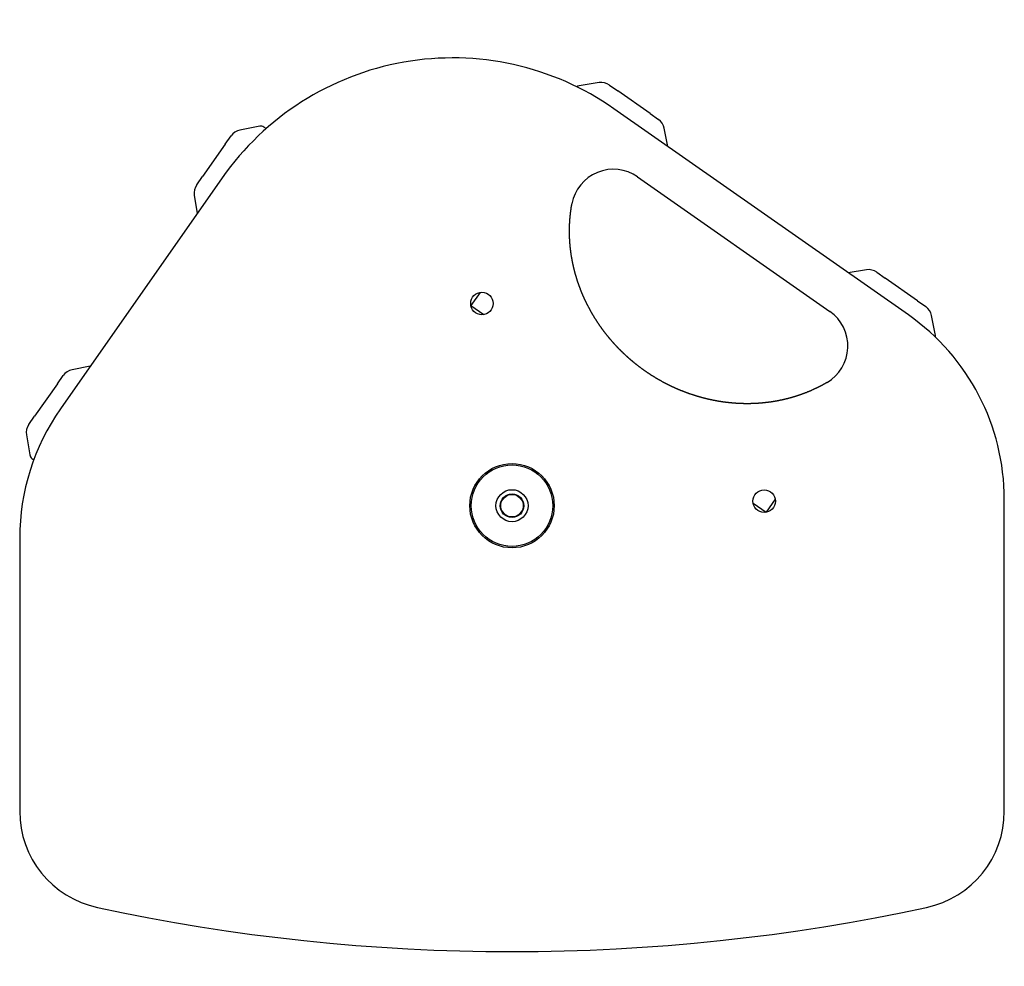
# Model space of a CAD drawing. Extents: x 668 to 3164, y 1007 to 2724.
# Tile 1 of 152: x 1387 to 1737, y 1007 to 1344. Entities that reach past the tile are written whole.
import ezdxf

# ---------------------------------------------------------------- set-up
doc = ezdxf.new("R2010")
doc.units = 0
doc.layers.add('KF_GRAVIS_12_TOP', color=7, linetype='CONTINUOUS')

# ---------------------------------------------------------------- blocks, each defined once
blk = doc.blocks.new('KF_GRAVIS_12_TOP')
at = {"layer": 'KF_GRAVIS_12_TOP'}
for p, q in [((30.96, 308.87), (23.87, 307.71)), ((34.63, 308.03), (37.58, 305.96)), ((49.14, 297.87), (37.58, 305.96)), ((140.89, 226.3), (36.25, 299.57)), ((49.14, 297.87), (52.09, 295.81)), ((-89.65, 293.37), (-96.71, 292.03)), ((-87.38, 292.55), (-88.17, 293.07)), ((55.35, 286.19), (54.13, 292.64)), ((-101.93, 287.04), (-110.03, 275.48)), ((-101.93, 287.04), (-99.87, 289.99)), ((-103.03, 275.02), (-160.53, 192.89)), ((-112.09, 272.53), (-110.03, 275.48)), ((44.66, 275.37), (112.99, 227.53)), ((-112.93, 268.86), (-111.87, 262.38)), ((125.98, 242.33), (119.5, 241.28)), ((129.65, 241.49), (132.6, 239.43)), ((144.16, 231.34), (132.6, 239.43)), ((-11.37, 234.3), (-14.62, 229.67)), ((144.16, 231.34), (147.11, 229.27)), ((-14.62, 229.67), (-9.99, 226.43)), ((150.49, 219.05), (149.15, 226.11)), ((-149.91, 208.06), (-156.36, 206.84)), ((-161.59, 201.85), (-159.52, 204.79)), ((-161.59, 201.85), (-169.68, 190.29)), ((-171.74, 187.34), (-169.68, 190.29)), ((-172.58, 183.67), (-171.43, 176.58)), ((-170.64, 175.29), (-170.01, 174.82)), ((85.69, 159.43), (90.32, 156.19)), ((93.57, 160.82), (90.32, 156.19)), ((175, 49.9), (175, 160.77)), ((-175, 147), (-175, 49.9))]:
    blk.add_line(p, q, dxfattribs=at)
blk.add_polyline3d([(111.99, 202.31, 0), (111.88, 202.25, 0), (111.77, 202.18, 0), (111.66, 202.12, 0), (111.55, 202.05, 0), (111.44, 201.99, 0), (111.33, 201.93, 0), (111.22, 201.86, 0), (111.11, 201.8, 0), (111, 201.74, 0), (110.88, 201.68, 0), (110.77, 201.62, 0), (110.66, 201.55, 0), (110.55, 201.49, 0), (110.44, 201.43, 0), (110.32, 201.37, 0), (110.21, 201.31, 0), (110.1, 201.25, 0), (109.98, 201.19, 0), (109.87, 201.13, 0), (109.76, 201.07, 0), (109.65, 201.01, 0), (109.53, 200.95, 0), (109.42, 200.89, 0), (109.31, 200.83, 0), (109.19, 200.78, 0), (109.08, 200.72, 0), (108.96, 200.66, 0), (108.85, 200.6, 0), (108.73, 200.55, 0), (108.62, 200.49, 0), (108.5, 200.43, 0), (108.39, 200.38, 0), (108.27, 200.32, 0), (108.16, 200.26, 0), (108.04, 200.21, 0), (107.93, 200.15, 0), (107.81, 200.1, 0), (107.69, 200.04, 0), (107.58, 199.99, 0), (107.46, 199.93, 0), (107.34, 199.88, 0), (107.23, 199.83, 0), (107.11, 199.77, 0), (106.99, 199.72, 0), (106.88, 199.67, 0), (106.76, 199.62, 0), (106.64, 199.56, 0), (106.53, 199.51, 0), (106.41, 199.46, 0), (106.29, 199.41, 0), (106.17, 199.35, 0), (106.05, 199.3, 0), (105.94, 199.25, 0), (105.82, 199.2, 0), (105.7, 199.15, 0), (105.58, 199.1, 0), (105.46, 199.05, 0), (105.34, 199, 0), (105.22, 198.96, 0), (105.1, 198.91, 0), (104.98, 198.86, 0), (104.87, 198.81, 0), (104.75, 198.76, 0), (104.63, 198.71, 0), (104.51, 198.67, 0), (104.39, 198.62, 0), (104.27, 198.57, 0), (104.15, 198.53, 0), (104.03, 198.48, 0), (103.91, 198.43, 0), (103.78, 198.39, 0), (103.67, 198.34, 0), (103.54, 198.3, 0), (103.42, 198.25, 0), (103.3, 198.21, 0), (103.18, 198.16, 0), (103.06, 198.12, 0), (102.94, 198.07, 0), (102.82, 198.03, 0), (102.7, 197.99, 0), (102.57, 197.94, 0), (102.45, 197.9, 0), (102.33, 197.86, 0), (102.21, 197.82, 0), (102.09, 197.78, 0), (101.96, 197.74, 0), (101.84, 197.69, 0), (101.72, 197.65, 0), (101.6, 197.61, 0), (101.47, 197.57, 0), (101.35, 197.53, 0), (101.23, 197.49, 0), (101.11, 197.45, 0), (100.98, 197.41, 0), (100.86, 197.37, 0), (100.74, 197.34, 0), (100.61, 197.3, 0), (100.49, 197.26, 0), (100.37, 197.22, 0), (100.24, 197.18, 0), (100.12, 197.15, 0), (100, 197.11, 0), (99.87, 197.07, 0), (99.75, 197.04, 0), (99.62, 197, 0), (99.5, 196.96, 0), (99.38, 196.93, 0), (99.25, 196.89, 0), (99.13, 196.86, 0), (99, 196.82, 0), (98.88, 196.79, 0), (98.75, 196.75, 0), (98.63, 196.72, 0), (98.5, 196.69, 0), (98.38, 196.66, 0), (98.26, 196.62, 0), (98.13, 196.59, 0), (98.01, 196.56, 0), (97.88, 196.53, 0), (97.76, 196.49, 0), (97.63, 196.46, 0), (97.5, 196.43, 0), (97.38, 196.4, 0), (97.25, 196.37, 0), (97.13, 196.34, 0), (97, 196.31, 0), (96.88, 196.28, 0), (96.75, 196.25, 0), (96.63, 196.22, 0), (96.5, 196.19, 0), (96.37, 196.16, 0), (96.25, 196.13, 0), (96.12, 196.11, 0), (96, 196.08, 0), (95.87, 196.05, 0), (95.75, 196.03, 0), (95.62, 196, 0), (95.49, 195.97, 0), (95.37, 195.95, 0), (95.24, 195.92, 0), (95.11, 195.89, 0), (94.99, 195.87, 0), (94.86, 195.84, 0), (94.74, 195.82, 0), (94.61, 195.79, 0), (94.48, 195.77, 0), (94.36, 195.75, 0), (94.23, 195.72, 0), (94.1, 195.7, 0), (93.98, 195.68, 0), (93.85, 195.65, 0), (93.72, 195.63, 0), (93.6, 195.61, 0), (93.47, 195.59, 0), (93.34, 195.57, 0), (93.22, 195.54, 0), (93.09, 195.52, 0), (92.96, 195.5, 0), (92.83, 195.48, 0), (92.71, 195.46, 0), (92.58, 195.44, 0), (92.45, 195.42, 0), (92.33, 195.4, 0), (92.2, 195.38, 0), (92.07, 195.37, 0), (91.95, 195.35, 0), (91.82, 195.33, 0), (91.69, 195.31, 0), (91.56, 195.29, 0), (91.44, 195.28, 0), (91.31, 195.26, 0), (91.18, 195.24, 0), (91.05, 195.23, 0), (90.92, 195.21, 0), (90.8, 195.19, 0), (90.67, 195.18, 0), (90.54, 195.16, 0), (90.41, 195.15, 0), (90.28, 195.13, 0), (90.16, 195.12, 0), (90.03, 195.1, 0), (89.9, 195.09, 0), (89.77, 195.08, 0), (89.64, 195.06, 0), (89.51, 195.05, 0), (89.39, 195.04, 0), (89.26, 195.03, 0), (89.13, 195.01, 0), (89, 195, 0), (88.87, 194.99, 0), (88.74, 194.98, 0), (88.61, 194.97, 0), (88.48, 194.96, 0), (88.36, 194.94, 0), (88.23, 194.93, 0), (88.1, 194.92, 0), (87.97, 194.91, 0), (87.84, 194.91, 0), (87.71, 194.9, 0), (87.58, 194.89, 0), (87.45, 194.88, 0), (87.32, 194.87, 0), (87.19, 194.86, 0), (87.06, 194.85, 0), (86.93, 194.85, 0), (86.81, 194.84, 0), (86.68, 194.83, 0), (86.55, 194.83, 0), (86.42, 194.82, 0), (86.29, 194.81, 0), (86.16, 194.81, 0), (86.03, 194.8, 0), (85.9, 194.8, 0), (85.77, 194.79, 0), (85.64, 194.79, 0), (85.51, 194.78, 0), (85.38, 194.78, 0), (85.25, 194.78, 0), (85.12, 194.77, 0), (84.99, 194.77, 0), (84.86, 194.77, 0), (84.73, 194.76, 0), (84.6, 194.76, 0), (84.47, 194.76, 0), (84.34, 194.76, 0), (84.21, 194.76, 0), (84.08, 194.75, 0), (83.95, 194.75, 0), (83.82, 194.75, 0), (83.69, 194.75, 0), (83.56, 194.75, 0), (83.43, 194.75, 0), (83.3, 194.75, 0), (83.17, 194.75, 0), (83.04, 194.76, 0), (82.91, 194.76, 0), (82.78, 194.76, 0), (82.65, 194.76, 0), (82.52, 194.76, 0), (82.39, 194.76, 0), (82.26, 194.77, 0), (82.13, 194.77, 0), (82, 194.77, 0), (81.87, 194.78, 0), (81.74, 194.78, 0), (81.61, 194.79, 0), (81.48, 194.79, 0), (81.35, 194.79, 0), (81.22, 194.8, 0), (81.09, 194.81, 0), (80.96, 194.81, 0), (80.83, 194.82, 0), (80.7, 194.82, 0), (80.57, 194.83, 0), (80.44, 194.84, 0), (80.31, 194.84, 0), (80.18, 194.85, 0), (80.05, 194.86, 0), (79.92, 194.87, 0), (79.79, 194.87, 0), (79.66, 194.88, 0), (79.53, 194.89, 0), (79.4, 194.9, 0), (79.27, 194.91, 0), (79.14, 194.92, 0), (79.01, 194.93, 0), (78.88, 194.94, 0), (78.75, 194.95, 0), (78.62, 194.96, 0), (78.49, 194.97, 0), (78.36, 194.98, 0), (78.23, 194.99, 0), (78.1, 195, 0), (77.97, 195.02, 0), (77.84, 195.03, 0), (77.71, 195.04, 0), (77.58, 195.06, 0), (77.45, 195.07, 0), (77.32, 195.08, 0), (77.19, 195.09, 0), (77.06, 195.11, 0), (76.93, 195.12, 0), (76.8, 195.14, 0), (76.67, 195.15, 0), (76.54, 195.17, 0), (76.41, 195.18, 0), (76.28, 195.2, 0), (76.15, 195.21, 0), (76.02, 195.23, 0), (75.9, 195.25, 0), (75.77, 195.26, 0), (75.64, 195.28, 0), (75.51, 195.3, 0), (75.38, 195.31, 0), (75.25, 195.33, 0), (75.12, 195.35, 0), (74.99, 195.37, 0), (74.86, 195.39, 0), (74.73, 195.41, 0), (74.61, 195.43, 0), (74.48, 195.44, 0), (74.35, 195.46, 0), (74.22, 195.48, 0), (74.09, 195.5, 0), (73.96, 195.52, 0), (73.83, 195.54, 0), (73.71, 195.57, 0), (73.58, 195.59, 0), (73.45, 195.61, 0), (73.32, 195.63, 0), (73.19, 195.65, 0), (73.06, 195.68, 0), (72.94, 195.7, 0), (72.81, 195.72, 0), (72.68, 195.74, 0), (72.55, 195.77, 0), (72.42, 195.79, 0), (72.3, 195.81, 0), (72.17, 195.84, 0), (72.04, 195.86, 0), (71.91, 195.89, 0), (71.79, 195.91, 0), (71.66, 195.94, 0), (71.53, 195.96, 0), (71.4, 195.99, 0), (71.28, 196.01, 0), (71.15, 196.04, 0), (71.02, 196.07, 0), (70.9, 196.09, 0), (70.77, 196.12, 0), (70.64, 196.15, 0), (70.52, 196.18, 0), (70.39, 196.2, 0), (70.26, 196.23, 0), (70.14, 196.26, 0), (70.01, 196.29, 0), (69.88, 196.32, 0), (69.76, 196.35, 0), (69.63, 196.38, 0), (69.5, 196.41, 0), (69.38, 196.44, 0), (69.25, 196.47, 0), (69.13, 196.5, 0), (69, 196.53, 0), (68.87, 196.56, 0), (68.75, 196.59, 0), (68.62, 196.62, 0), (68.5, 196.65, 0), (68.37, 196.68, 0), (68.24, 196.72, 0), (68.12, 196.75, 0), (67.99, 196.78, 0), (67.87, 196.81, 0), (67.74, 196.85, 0), (67.61, 196.88, 0), (67.49, 196.91, 0), (67.36, 196.95, 0), (67.24, 196.98, 0), (67.11, 197.02, 0), (66.99, 197.05, 0), (66.86, 197.09, 0), (66.74, 197.12, 0), (66.61, 197.16, 0), (66.49, 197.19, 0), (66.36, 197.23, 0), (66.24, 197.27, 0), (66.11, 197.3, 0), (65.99, 197.34, 0), (65.86, 197.38, 0), (65.74, 197.42, 0), (65.61, 197.45, 0), (65.49, 197.49, 0), (65.36, 197.53, 0), (65.24, 197.57, 0), (65.11, 197.61, 0), (64.99, 197.65, 0), (64.86, 197.69, 0), (64.74, 197.73, 0), (64.61, 197.77, 0), (64.49, 197.81, 0), (64.37, 197.85, 0), (64.24, 197.89, 0), (64.12, 197.93, 0), (63.99, 197.97, 0), (63.87, 198.01, 0), (63.75, 198.05, 0), (63.62, 198.09, 0), (63.5, 198.14, 0), (63.37, 198.18, 0), (63.25, 198.22, 0), (63.13, 198.26, 0), (63, 198.31, 0), (62.88, 198.35, 0), (62.76, 198.4, 0), (62.63, 198.44, 0), (62.51, 198.48, 0), (62.39, 198.53, 0), (62.27, 198.57, 0), (62.14, 198.62, 0), (62.02, 198.66, 0), (61.9, 198.71, 0), (61.77, 198.75, 0), (61.65, 198.8, 0), (61.53, 198.85, 0), (61.41, 198.89, 0), (61.28, 198.94, 0), (61.16, 198.99, 0), (61.04, 199.03, 0), (60.92, 199.08, 0), (60.8, 199.13, 0), (60.67, 199.18, 0), (60.55, 199.23, 0), (60.43, 199.28, 0), (60.31, 199.32, 0), (60.19, 199.37, 0), (60.07, 199.42, 0), (59.94, 199.47, 0), (59.82, 199.52, 0), (59.7, 199.57, 0), (59.58, 199.62, 0), (59.46, 199.67, 0), (59.34, 199.72, 0), (59.22, 199.77, 0), (59.1, 199.83, 0), (58.98, 199.88, 0), (58.86, 199.93, 0), (58.74, 199.98, 0), (58.62, 200.03, 0), (58.5, 200.09, 0), (58.38, 200.14, 0), (58.26, 200.19, 0), (58.14, 200.25, 0), (58.02, 200.3, 0), (57.9, 200.35, 0), (57.78, 200.41, 0), (57.66, 200.46, 0), (57.54, 200.51, 0), (57.42, 200.57, 0), (57.3, 200.62, 0), (57.18, 200.68, 0), (57.06, 200.74, 0), (56.94, 200.79, 0), (56.83, 200.85, 0), (56.71, 200.9, 0), (56.59, 200.96, 0), (56.47, 201.02, 0), (56.35, 201.07, 0), (56.23, 201.13, 0), (56.12, 201.19, 0), (56, 201.25, 0), (55.88, 201.3, 0), (55.76, 201.36, 0), (55.65, 201.42, 0), (55.53, 201.48, 0), (55.41, 201.54, 0), (55.29, 201.59, 0), (55.18, 201.66, 0), (55.06, 201.71, 0), (54.94, 201.77, 0), (54.83, 201.83, 0), (54.71, 201.89, 0), (54.59, 201.95, 0), (54.48, 202.01, 0), (54.36, 202.08, 0), (54.25, 202.14, 0), (54.13, 202.2, 0), (54.01, 202.26, 0), (53.9, 202.32, 0), (53.78, 202.38, 0), (53.67, 202.45, 0), (53.55, 202.51, 0), (53.44, 202.57, 0), (53.32, 202.63, 0), (53.21, 202.7, 0), (53.09, 202.76, 0), (52.98, 202.82, 0), (52.86, 202.89, 0), (52.75, 202.95, 0), (52.64, 203.02, 0), (52.52, 203.08, 0), (52.41, 203.15, 0), (52.3, 203.21, 0), (52.18, 203.28, 0), (52.07, 203.34, 0), (51.96, 203.41, 0), (51.84, 203.47, 0), (51.73, 203.54, 0), (51.62, 203.6, 0), (51.5, 203.67, 0), (51.39, 203.74, 0), (51.28, 203.8, 0), (51.17, 203.87, 0), (51.05, 203.94, 0), (50.94, 204.01, 0), (50.83, 204.07, 0), (50.72, 204.14, 0), (50.61, 204.21, 0), (50.5, 204.28, 0), (50.39, 204.35, 0), (50.27, 204.42, 0), (50.16, 204.49, 0), (50.05, 204.55, 0), (49.94, 204.62, 0), (49.83, 204.69, 0), (49.72, 204.76, 0), (49.61, 204.83, 0), (49.5, 204.9, 0), (49.39, 204.97, 0), (49.28, 205.04, 0), (49.17, 205.12, 0), (49.06, 205.19, 0), (48.95, 205.26, 0), (48.85, 205.33, 0), (48.74, 205.4, 0), (48.63, 205.47, 0), (48.52, 205.55, 0), (48.41, 205.62, 0), (48.3, 205.69, 0), (48.19, 205.76, 0), (48.09, 205.84, 0), (47.98, 205.91, 0), (47.87, 205.98, 0), (47.76, 206.06, 0), (47.66, 206.13, 0), (47.55, 206.2, 0), (47.44, 206.28, 0), (47.34, 206.35, 0), (47.23, 206.43, 0), (47.12, 206.5, 0), (47.02, 206.58, 0), (46.91, 206.65, 0), (46.8, 206.73, 0), (46.7, 206.8, 0), (46.59, 206.88, 0), (46.49, 206.96, 0), (46.38, 207.03, 0), (46.28, 207.11, 0), (46.17, 207.19, 0), (46.07, 207.26, 0), (45.96, 207.34, 0), (45.86, 207.42, 0), (45.75, 207.5, 0), (45.65, 207.57, 0), (45.54, 207.65, 0), (45.44, 207.73, 0), (45.33, 207.81, 0), (45.23, 207.89, 0), (45.13, 207.97, 0), (45.02, 208.05, 0), (44.92, 208.13, 0), (44.81, 208.21, 0), (44.71, 208.29, 0), (44.61, 208.37, 0), (44.51, 208.45, 0), (44.4, 208.53, 0), (44.3, 208.61, 0), (44.2, 208.69, 0), (44.09, 208.77, 0), (43.99, 208.85, 0), (43.89, 208.93, 0), (43.79, 209.01, 0), (43.69, 209.1, 0), (43.58, 209.18, 0), (43.48, 209.26, 0), (43.38, 209.34, 0), (43.28, 209.43, 0), (43.18, 209.51, 0), (43.08, 209.59, 0), (42.98, 209.68, 0), (42.88, 209.76, 0), (42.78, 209.85, 0), (42.68, 209.93, 0), (42.58, 210.01, 0), (42.48, 210.1, 0), (42.38, 210.18, 0), (42.28, 210.27, 0), (42.18, 210.35, 0), (42.08, 210.44, 0), (41.98, 210.53, 0), (41.88, 210.61, 0), (41.78, 210.7, 0), (41.68, 210.78, 0), (41.58, 210.87, 0), (41.49, 210.96, 0), (41.39, 211.04, 0), (41.29, 211.13, 0), (41.19, 211.22, 0), (41.09, 211.31, 0), (41, 211.39, 0), (40.9, 211.48, 0), (40.8, 211.57, 0), (40.71, 211.66, 0), (40.61, 211.75, 0), (40.51, 211.84, 0), (40.42, 211.92, 0), (40.32, 212.01, 0), (40.22, 212.1, 0), (40.13, 212.19, 0), (40.03, 212.28, 0), (39.94, 212.37, 0), (39.84, 212.46, 0), (39.75, 212.55, 0), (39.65, 212.64, 0), (39.56, 212.73, 0), (39.46, 212.82, 0), (39.37, 212.91, 0), (39.27, 213.01, 0), (39.18, 213.1, 0), (39.08, 213.19, 0), (38.99, 213.28, 0), (38.9, 213.37, 0), (38.8, 213.47, 0), (38.71, 213.56, 0), (38.62, 213.65, 0), (38.52, 213.74, 0), (38.43, 213.84, 0), (38.34, 213.93, 0), (38.25, 214.02, 0), (38.15, 214.12, 0), (38.06, 214.21, 0), (37.97, 214.3, 0), (37.88, 214.4, 0), (37.79, 214.49, 0), (37.7, 214.59, 0), (37.61, 214.68, 0), (37.52, 214.78, 0), (37.43, 214.87, 0), (37.34, 214.97, 0), (37.24, 215.06, 0), (37.16, 215.16, 0), (37.07, 215.25, 0), (36.98, 215.35, 0), (36.89, 215.44, 0), (36.8, 215.54, 0), (36.71, 215.64, 0), (36.62, 215.73, 0), (36.53, 215.83, 0), (36.44, 215.93, 0), (36.35, 216.03, 0), (36.27, 216.12, 0), (36.18, 216.22, 0), (36.09, 216.32, 0), (36, 216.41, 0), (35.92, 216.51, 0), (35.83, 216.61, 0), (35.74, 216.71, 0), (35.66, 216.81, 0), (35.57, 216.91, 0), (35.49, 217, 0), (35.4, 217.1, 0), (35.31, 217.2, 0), (35.23, 217.3, 0), (35.14, 217.4, 0), (35.06, 217.5, 0), (34.97, 217.6, 0), (34.89, 217.7, 0), (34.8, 217.8, 0), (34.72, 217.9, 0), (34.64, 218, 0), (34.55, 218.1, 0), (34.47, 218.2, 0), (34.39, 218.3, 0), (34.3, 218.41, 0), (34.22, 218.51, 0), (34.14, 218.61, 0), (34.05, 218.71, 0), (33.97, 218.81, 0), (33.89, 218.91, 0), (33.81, 219.01, 0), (33.73, 219.12, 0), (33.65, 219.22, 0), (33.56, 219.32, 0), (33.48, 219.43, 0), (33.4, 219.53, 0), (33.32, 219.63, 0), (33.24, 219.73, 0), (33.16, 219.84, 0), (33.08, 219.94, 0), (33, 220.04, 0), (32.92, 220.15, 0), (32.84, 220.25, 0), (32.77, 220.35, 0), (32.69, 220.46, 0), (32.61, 220.56, 0), (32.53, 220.67, 0), (32.45, 220.77, 0), (32.37, 220.88, 0), (32.3, 220.98, 0), (32.22, 221.09, 0), (32.14, 221.19, 0), (32.07, 221.3, 0), (31.99, 221.4, 0), (31.91, 221.51, 0), (31.84, 221.61, 0), (31.76, 221.72, 0), (31.68, 221.83, 0), (31.61, 221.93, 0), (31.53, 222.04, 0), (31.46, 222.14, 0), (31.38, 222.25, 0), (31.31, 222.36, 0), (31.23, 222.46, 0), (31.16, 222.57, 0), (31.09, 222.68, 0), (31.01, 222.78, 0), (30.94, 222.89, 0), (30.87, 223, 0), (30.79, 223.11, 0), (30.72, 223.22, 0), (30.65, 223.32, 0), (30.58, 223.43, 0), (30.5, 223.54, 0), (30.43, 223.65, 0), (30.36, 223.75, 0), (30.29, 223.86, 0), (30.22, 223.97, 0), (30.15, 224.08, 0), (30.08, 224.19, 0), (30.01, 224.3, 0), (29.94, 224.41, 0), (29.87, 224.52, 0), (29.8, 224.63, 0), (29.73, 224.74, 0), (29.66, 224.84, 0), (29.59, 224.96, 0), (29.52, 225.06, 0), (29.45, 225.18, 0), (29.38, 225.28, 0), (29.32, 225.4, 0), (29.25, 225.51, 0), (29.18, 225.62, 0), (29.11, 225.73, 0), (29.05, 225.84, 0), (28.98, 225.95, 0), (28.91, 226.06, 0), (28.85, 226.17, 0), (28.78, 226.28, 0), (28.71, 226.4, 0), (28.65, 226.51, 0), (28.58, 226.62, 0), (28.52, 226.73, 0), (28.45, 226.85, 0), (28.39, 226.96, 0), (28.32, 227.07, 0), (28.26, 227.18, 0), (28.19, 227.3, 0), (28.13, 227.41, 0), (28.06, 227.52, 0), (28, 227.64, 0), (27.94, 227.75, 0), (27.87, 227.86, 0), (27.81, 227.98, 0), (27.75, 228.09, 0), (27.69, 228.21, 0), (27.62, 228.32, 0), (27.56, 228.44, 0), (27.5, 228.55, 0), (27.44, 228.66, 0), (27.38, 228.78, 0), (27.32, 228.89, 0), (27.26, 229.01, 0), (27.2, 229.12, 0), (27.14, 229.24, 0), (27.07, 229.36, 0), (27.02, 229.47, 0), (26.96, 229.59, 0), (26.9, 229.7, 0), (26.84, 229.82, 0), (26.78, 229.94, 0), (26.72, 230.05, 0), (26.66, 230.17, 0), (26.6, 230.28, 0), (26.55, 230.4, 0), (26.49, 230.52, 0), (26.43, 230.63, 0), (26.37, 230.75, 0), (26.32, 230.87, 0), (26.26, 230.99, 0), (26.2, 231.1, 0), (26.15, 231.22, 0), (26.09, 231.34, 0), (26.04, 231.46, 0), (25.98, 231.57, 0), (25.93, 231.69, 0), (25.87, 231.81, 0), (25.82, 231.93, 0), (25.76, 232.05, 0), (25.71, 232.17, 0), (25.65, 232.28, 0), (25.6, 232.4, 0), (25.55, 232.52, 0), (25.49, 232.64, 0), (25.44, 232.76, 0), (25.39, 232.88, 0), (25.34, 233, 0), (25.28, 233.12, 0), (25.23, 233.24, 0), (25.18, 233.36, 0), (25.13, 233.48, 0), (25.08, 233.6, 0), (25.03, 233.72, 0), (24.98, 233.84, 0), (24.93, 233.96, 0), (24.88, 234.08, 0), (24.83, 234.2, 0), (24.78, 234.32, 0), (24.73, 234.44, 0), (24.68, 234.56, 0), (24.63, 234.68, 0), (24.58, 234.8, 0), (24.53, 234.92, 0), (24.49, 235.04, 0), (24.44, 235.16, 0), (24.39, 235.28, 0), (24.34, 235.41, 0), (24.3, 235.53, 0), (24.25, 235.65, 0), (24.2, 235.77, 0), (24.16, 235.89, 0), (24.11, 236.01, 0), (24.07, 236.14, 0), (24.02, 236.26, 0), (23.98, 236.38, 0), (23.93, 236.5, 0), (23.89, 236.62, 0), (23.84, 236.75, 0), (23.8, 236.87, 0), (23.76, 236.99, 0), (23.71, 237.11, 0), (23.67, 237.24, 0), (23.63, 237.36, 0), (23.58, 237.48, 0), (23.54, 237.6, 0), (23.5, 237.73, 0), (23.46, 237.85, 0), (23.42, 237.97, 0), (23.38, 238.1, 0), (23.34, 238.22, 0), (23.3, 238.34, 0), (23.25, 238.47, 0), (23.21, 238.59, 0), (23.18, 238.71, 0), (23.14, 238.84, 0), (23.1, 238.96, 0), (23.06, 239.08, 0), (23.02, 239.21, 0), (22.98, 239.33, 0), (22.94, 239.46, 0), (22.9, 239.58, 0), (22.87, 239.7, 0), (22.83, 239.83, 0), (22.79, 239.95, 0), (22.76, 240.07, 0), (22.72, 240.2, 0), (22.68, 240.32, 0), (22.65, 240.45, 0), (22.61, 240.57, 0), (22.58, 240.7, 0), (22.54, 240.82, 0), (22.51, 240.95, 0), (22.47, 241.07, 0), (22.44, 241.19, 0), (22.4, 241.32, 0), (22.37, 241.44, 0), (22.34, 241.57, 0), (22.3, 241.69, 0), (22.27, 241.82, 0), (22.24, 241.94, 0), (22.21, 242.07, 0), (22.18, 242.19, 0), (22.14, 242.32, 0), (22.11, 242.44, 0), (22.08, 242.57, 0), (22.05, 242.69, 0), (22.02, 242.82, 0), (21.99, 242.95, 0), (21.96, 243.07, 0), (21.93, 243.2, 0), (21.9, 243.32, 0), (21.87, 243.45, 0), (21.84, 243.57, 0), (21.81, 243.7, 0), (21.79, 243.82, 0), (21.76, 243.95, 0), (21.73, 244.07, 0), (21.7, 244.2, 0), (21.68, 244.33, 0), (21.65, 244.45, 0), (21.62, 244.58, 0), (21.6, 244.7, 0), (21.57, 244.83, 0), (21.55, 244.96, 0), (21.52, 245.08, 0), (21.5, 245.21, 0), (21.47, 245.33, 0), (21.45, 245.46, 0), (21.42, 245.59, 0), (21.4, 245.71, 0), (21.37, 245.84, 0), (21.35, 245.97, 0), (21.33, 246.09, 0), (21.3, 246.22, 0), (21.28, 246.35, 0), (21.26, 246.47, 0), (21.24, 246.6, 0), (21.22, 246.73, 0), (21.19, 246.85, 0), (21.17, 246.98, 0), (21.15, 247.11, 0), (21.13, 247.24, 0), (21.11, 247.36, 0), (21.09, 247.49, 0), (21.07, 247.62, 0), (21.05, 247.75, 0), (21.03, 247.87, 0), (21.01, 248, 0), (21, 248.13, 0), (20.98, 248.26, 0), (20.96, 248.38, 0), (20.94, 248.51, 0), (20.92, 248.64, 0), (20.91, 248.77, 0), (20.89, 248.9, 0), (20.87, 249.02, 0), (20.86, 249.15, 0), (20.84, 249.28, 0), (20.83, 249.41, 0), (20.81, 249.54, 0), (20.8, 249.66, 0), (20.78, 249.79, 0), (20.77, 249.92, 0), (20.75, 250.05, 0), (20.74, 250.18, 0), (20.73, 250.31, 0), (20.71, 250.44, 0), (20.7, 250.56, 0), (20.69, 250.69, 0), (20.67, 250.82, 0), (20.66, 250.95, 0), (20.65, 251.08, 0), (20.64, 251.21, 0), (20.63, 251.34, 0), (20.62, 251.46, 0), (20.61, 251.59, 0), (20.6, 251.72, 0), (20.59, 251.85, 0), (20.58, 251.98, 0), (20.57, 252.11, 0), (20.56, 252.24, 0), (20.55, 252.37, 0), (20.54, 252.5, 0), (20.53, 252.62, 0), (20.52, 252.75, 0), (20.52, 252.88, 0), (20.51, 253.01, 0), (20.5, 253.14, 0), (20.5, 253.27, 0), (20.49, 253.4, 0), (20.48, 253.53, 0), (20.48, 253.66, 0), (20.47, 253.78, 0), (20.47, 253.91, 0), (20.46, 254.04, 0), (20.46, 254.17, 0), (20.45, 254.3, 0), (20.45, 254.43, 0), (20.44, 254.56, 0), (20.44, 254.69, 0), (20.44, 254.82, 0), (20.44, 254.95, 0), (20.43, 255.08, 0), (20.43, 255.21, 0), (20.43, 255.33, 0), (20.43, 255.46, 0), (20.43, 255.59, 0), (20.42, 255.72, 0), (20.42, 255.85, 0), (20.42, 255.98, 0), (20.42, 256.11, 0), (20.42, 256.24, 0), (20.42, 256.37, 0), (20.43, 256.5, 0), (20.43, 256.62, 0), (20.43, 256.75, 0), (20.43, 256.88, 0), (20.43, 257.01, 0), (20.43, 257.14, 0), (20.44, 257.27, 0), (20.44, 257.4, 0), (20.44, 257.53, 0), (20.45, 257.65, 0), (20.45, 257.78, 0), (20.45, 257.91, 0), (20.46, 258.04, 0), (20.46, 258.17, 0), (20.47, 258.3, 0), (20.47, 258.43, 0), (20.48, 258.56, 0), (20.49, 258.69, 0), (20.49, 258.81, 0), (20.5, 258.94, 0), (20.51, 259.07, 0), (20.51, 259.2, 0), (20.52, 259.33, 0), (20.53, 259.46, 0), (20.54, 259.58, 0), (20.54, 259.71, 0), (20.55, 259.84, 0), (20.56, 259.97, 0), (20.57, 260.1, 0), (20.58, 260.23, 0), (20.59, 260.35, 0), (20.6, 260.48, 0), (20.61, 260.61, 0), (20.62, 260.74, 0), (20.63, 260.87, 0), (20.65, 260.99, 0), (20.66, 261.12, 0), (20.67, 261.25, 0), (20.68, 261.38, 0), (20.7, 261.5, 0), (20.71, 261.63, 0), (20.72, 261.76, 0), (20.74, 261.89, 0), (20.75, 262.01, 0), (20.76, 262.14, 0), (20.78, 262.27, 0), (20.79, 262.4, 0), (20.81, 262.52, 0), (20.82, 262.65, 0), (20.84, 262.78, 0), (20.86, 262.9, 0), (20.87, 263.03, 0), (20.89, 263.16, 0), (20.91, 263.29, 0), (20.92, 263.41, 0), (20.94, 263.54, 0), (20.96, 263.67, 0), (20.98, 263.79, 0), (21, 263.92, 0), (21.01, 264.04, 0), (21.03, 264.17, 0), (21.05, 264.3, 0), (21.07, 264.42, 0), (21.09, 264.55, 0), (21.11, 264.68, 0), (21.13, 264.8, 0), (21.15, 264.93, 0), (21.18, 265.05, 0), (21.2, 265.18, 0), (21.22, 265.3, 0), (21.24, 265.43, 0), (21.26, 265.56, 0), (21.29, 265.68, 0), (21.31, 265.81, 0)], dxfattribs=at)
for centre, radius in [((-10.68, 230.37), 4), ((0, 158.5), 15), ((0, 158.5), 14.5), ((0, 158.5), 5.69), ((0, 158.5), 4.19), ((0, 158.5), 4), ((89.63, 160.13), 4)]:
    blk.add_circle(centre, radius, dxfattribs=at)
for centre, radius, start, end in [((-21.11, 217.66), 100, 55, 145), ((31.77, 303.93), 5, 55, 99.25), ((24.19, 305.74), 2, 99.25, 124.8899), ((49.22, 291.71), 5, 10.75, 55), ((-95.77, 287.12), 5, 100.75, 145), ((-89.28, 291.4), 2, 56.5, 100.75), ((36.06, 263.08), 15, 55, 169.5331), ((-107.99, 269.67), 5, 145, 189.25), ((126.79, 237.4), 5, 55, 99.25), ((104.38, 215.24), 15, 300.4669, 55), ((144.24, 225.18), 5, 10.75, 55), ((95, 160.77), 80, 0, 55), ((148.53, 218.68), 2, 351.507, 10.75), ((-155.43, 201.93), 5, 100.75, 145), ((-95, 147), 80, 145, 180), ((-167.65, 184.47), 5, 145, 189.25), ((-169.45, 176.9), 2, 189.25, 233.5), ((-140, 49.9), 35, 180, 257.8468), ((140, 49.9), 35, 282.1532, 0), ((0, 700), 700, 257.8468, 282.1532)]:
    blk.add_arc(centre, radius, start, end, dxfattribs=at)

msp = doc.modelspace()

# ---------------------------------------------------------------- block references
at = {"layer": 'KF_GRAVIS_12_TOP'}
msp.add_blockref('KF_GRAVIS_12_TOP', (1561.68, 1012.54), dxfattribs=at)

doc.saveas('drawing.dxf')
